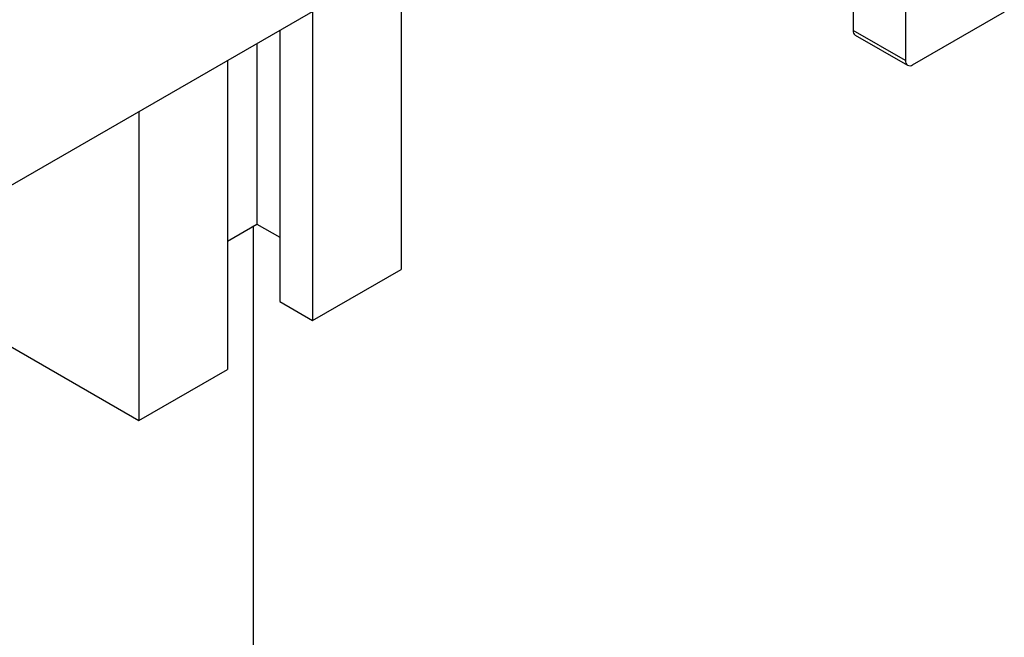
# Model space of a CAD drawing. Header units: millimetres. Extents: x 0 to 25230, y 0 to 17820.
# Tile 29 of 214: x 7578 to 7685, y 9798 to 9865. Entities that reach past the tile are written whole.
import ezdxf

# ---------------------------------------------------------------- set-up
doc = ezdxf.new("R2010")
doc.units = ezdxf.units.MM
doc.linetypes.add('SLD-Sólida', pattern=[0])
doc.layers.add('REFERÊNCIAS', color=9, linetype='SLD-Sólida')

msp = doc.modelspace()

# ---------------------------------------------------------------- linework, layer by layer
at = {"color": 7, "linetype": 'SLD-Sólida', "lineweight": 25, "ltscale": 30}
for p, q in [((7668.27, 9918.9), (7668.27, 9863.54)), ((7673.93, 9915.63), (7673.93, 9860.27)), ((7362.14, 9722.54), (7656.12, 9892.25)), ((7619.48, 9871.1), (7619.48, 9837.73)), ((7609.93, 9865.59), (7609.93, 9832.22)), ((7674.7, 9859.82), (7684.6, 9865.53)), ((7606.4, 9863.55), (7606.4, 9834.26)), ((7673.93, 9860.27), (7668.27, 9863.54)), ((7603.92, 9862.12), (7603.92, 9842.63)), ((7668.5, 9863.04), (7674.15, 9859.77)), ((7600.74, 9860.28), (7600.74, 9826.91)), ((7591.19, 9854.77), (7591.19, 9821.4)), ((7600.74, 9840.79), (7603.92, 9842.63)), ((7603.92, 9842.63), (7606.4, 9841.2)), ((7609.93, 9832.22), (7619.48, 9837.73)), ((7606.4, 9834.26), (7609.93, 9832.22)), ((7575.64, 9830.38), (7591.19, 9821.4)), ((7591.19, 9821.4), (7600.74, 9826.91))]:
    msp.add_line(p, q, dxfattribs=at)
at = {"color": 7, "linetype": 'SLD-Sólida', "lineweight": 25, "ltscale": 900}
for centre, radius, start, end in [((7668.79, 9863.47), 0.527, 172.7442, 235.9436), ((7674.4, 9860.2), 0.48, 170.786, 309.2033)]:
    msp.add_arc(centre, radius, start, end, dxfattribs=at)
at = {"layer": 'REFERÊNCIAS', "linetype": 'SLD-Sólida', "lineweight": 25, "ltscale": 30}
msp.add_line((7603.57, 8931.97), (7603.57, 9842.42), dxfattribs=at)

doc.saveas('drawing.dxf')
